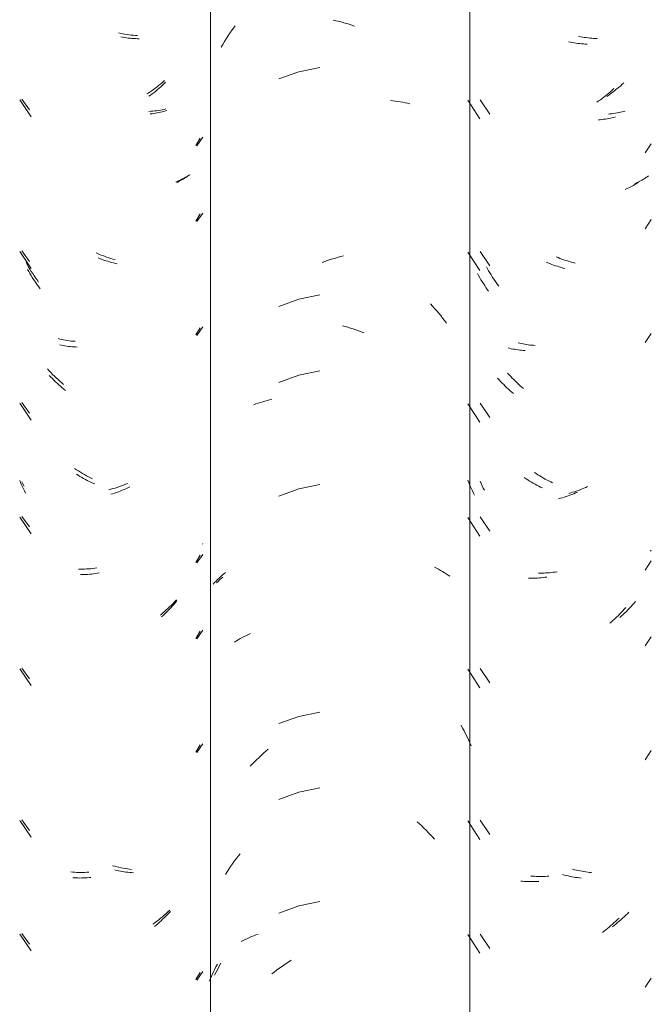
# Model space of a CAD drawing. Header units: metres. Extents: x 9.7 to 43.6, y -0.5 to 5.6.
# Tile 76 of 154: x 16.546 to 16.797, y 3.651 to 4.042. Entities that reach past the tile are written whole.
import ezdxf

# ---------------------------------------------------------------- set-up
doc = ezdxf.new("R2010")
doc.units = ezdxf.units.M
doc.layers.add('A-GLAZ-CWMG', color=7, linetype='Continuous', lineweight=5)

# ---------------------------------------------------------------- blocks, each defined once
blk = doc.blocks.new('FP_34-A')
at = {"layer": 'A-GLAZ-CWMG', "color": 9, "true_color": 0xc0c0c0}
for p, q in [((16.58694, 4.03514), (16.5862, 4.03528)), ((16.58769, 4.03503), (16.58694, 4.03514)), ((16.58843, 4.03492), (16.58769, 4.03503)), ((16.58917, 4.03483), (16.58843, 4.03492)), ((16.58991, 4.03476), (16.58917, 4.03483)), ((16.59064, 4.03469), (16.58991, 4.03476)), ((16.59138, 4.03465), (16.59064, 4.03469)), ((16.59211, 4.03461), (16.59138, 4.03465)), ((16.59283, 4.03459), (16.59211, 4.03461)), ((16.59355, 4.03458), (16.59283, 4.03459)), ((16.6021, 4.01547), (16.60144, 4.0149)), ((16.60274, 4.01606), (16.6021, 4.01547)), ((16.60339, 4.01666), (16.60274, 4.01606)), ((16.60402, 4.01728), (16.60339, 4.01666)), ((16.59806, 4.01219), (16.59737, 4.01169)), ((16.59875, 4.01271), (16.59806, 4.01219)), ((16.59943, 4.01324), (16.59875, 4.01271)), ((16.60011, 4.01378), (16.59943, 4.01324)), ((16.60078, 4.01433), (16.60011, 4.01378)), ((16.60144, 4.0149), (16.60078, 4.01433)), ((16.54607, 4.01025), (16.55062, 4.00358)), ((16.59865, 4.00475), (16.59796, 4.00467)), ((16.59933, 4.00485), (16.59865, 4.00475)), ((16.60001, 4.00496), (16.59933, 4.00485)), ((16.60068, 4.00508), (16.60001, 4.00496)), ((16.60134, 4.00521), (16.60068, 4.00508)), ((16.602, 4.00535), (16.60134, 4.00521)), ((16.60265, 4.00551), (16.602, 4.00535)), ((16.60329, 4.00568), (16.60265, 4.00551)), ((16.60393, 4.00586), (16.60329, 4.00568)), ((16.60456, 4.00605), (16.60393, 4.00586)), ((16.61599, 3.99219), (16.61772, 3.99506)), ((16.61258, 3.97981), (16.61208, 3.97947)), ((16.61307, 3.98016), (16.61258, 3.97981)), ((16.61354, 3.98051), (16.61307, 3.98016)), ((16.60887, 3.97763), (16.6083, 3.97736)), ((16.60942, 3.97791), (16.60887, 3.97763)), ((16.60997, 3.9782), (16.60942, 3.97791)), ((16.61051, 3.9785), (16.60997, 3.9782)), ((16.61104, 3.97882), (16.61051, 3.9785)), ((16.61157, 3.97914), (16.61104, 3.97882)), ((16.61208, 3.97947), (16.61157, 3.97914)), ((16.61599, 3.96205), (16.61772, 3.96492)), ((16.54607, 3.94996), (16.55062, 3.9433)), ((16.57803, 3.94716), (16.57728, 3.94745)), ((16.57877, 3.94688), (16.57803, 3.94716)), ((16.57952, 3.94661), (16.57877, 3.94688)), ((16.58028, 3.94636), (16.57952, 3.94661)), ((16.58103, 3.94612), (16.58028, 3.94636)), ((16.58178, 3.94589), (16.58103, 3.94612)), ((16.58253, 3.94568), (16.58178, 3.94589)), ((16.58328, 3.94548), (16.58253, 3.94568)), ((16.58403, 3.9453), (16.58328, 3.94548)), ((16.58478, 3.94513), (16.58403, 3.9453)), ((16.54966, 3.94209), (16.54921, 3.9429)), ((16.55012, 3.94129), (16.54966, 3.94209)), ((16.5506, 3.9405), (16.55012, 3.94129)), ((16.55108, 3.93971), (16.5506, 3.9405)), ((16.55158, 3.93894), (16.55108, 3.93971)), ((16.55208, 3.93818), (16.55158, 3.93894)), ((16.5526, 3.93742), (16.55208, 3.93818)), ((16.55313, 3.93667), (16.5526, 3.93742)), ((16.55366, 3.93594), (16.55313, 3.93667)), ((16.55421, 3.93521), (16.55366, 3.93594)), ((16.61599, 3.91683), (16.61772, 3.9197)), ((16.5627, 3.91275), (16.56204, 3.91289)), ((16.56337, 3.91262), (16.5627, 3.91275)), ((16.56404, 3.9125), (16.56337, 3.91262)), ((16.56472, 3.91239), (16.56404, 3.9125)), ((16.5654, 3.9123), (16.56472, 3.91239)), ((16.56609, 3.91222), (16.5654, 3.9123)), ((16.56679, 3.91215), (16.56609, 3.91222)), ((16.56749, 3.9121), (16.56679, 3.91215)), ((16.56819, 3.91206), (16.56749, 3.9121)), ((16.5689, 3.91203), (16.56819, 3.91206)), ((16.55843, 3.90012), (16.55782, 3.90077)), ((16.55905, 3.89948), (16.55843, 3.90012)), ((16.55967, 3.89886), (16.55905, 3.89948)), ((16.56031, 3.89824), (16.55967, 3.89886)), ((16.56095, 3.89764), (16.56031, 3.89824)), ((16.5616, 3.89704), (16.56095, 3.89764)), ((16.56225, 3.89646), (16.5616, 3.89704)), ((16.56291, 3.89589), (16.56225, 3.89646)), ((16.56358, 3.89534), (16.56291, 3.89589)), ((16.56425, 3.89479), (16.56358, 3.89534)), ((16.54607, 3.88968), (16.55062, 3.88301)), ((16.54642, 3.85819), (16.54607, 3.85904)), ((16.5693, 3.86109), (16.56859, 3.86154)), ((16.57001, 3.86065), (16.5693, 3.86109)), ((16.57073, 3.86022), (16.57001, 3.86065)), ((16.57146, 3.85981), (16.57073, 3.86022)), ((16.57219, 3.85941), (16.57146, 3.85981)), ((16.57292, 3.85902), (16.57219, 3.85941)), ((16.57365, 3.85865), (16.57292, 3.85902)), ((16.57439, 3.85829), (16.57365, 3.85865)), ((16.54679, 3.85734), (16.54642, 3.85819)), ((16.54717, 3.8565), (16.54679, 3.85734)), ((16.54756, 3.85566), (16.54717, 3.8565)), ((16.54797, 3.85484), (16.54756, 3.85566)), ((16.54838, 3.85402), (16.54797, 3.85484)), ((16.57513, 3.85794), (16.57439, 3.85829)), ((16.57587, 3.85761), (16.57513, 3.85794)), ((16.58529, 3.85453), (16.58454, 3.85426)), ((16.58604, 3.85481), (16.58529, 3.85453)), ((16.58679, 3.85511), (16.58604, 3.85481)), ((16.58753, 3.85542), (16.58679, 3.85511)), ((16.58828, 3.85575), (16.58753, 3.85542)), ((16.58902, 3.85609), (16.58828, 3.85575)), ((16.58976, 3.85644), (16.58902, 3.85609)), ((16.58304, 3.85376), (16.58229, 3.85353)), ((16.58379, 3.854), (16.58304, 3.85376)), ((16.58454, 3.85426), (16.58379, 3.854)), ((16.54607, 3.84446), (16.55062, 3.8378)), ((16.61599, 3.8264), (16.61772, 3.82928)), ((16.57097, 3.82159), (16.57025, 3.82158)), ((16.5717, 3.82161), (16.57097, 3.82159)), ((16.57243, 3.82165), (16.5717, 3.82161)), ((16.57316, 3.8217), (16.57243, 3.82165)), ((16.5739, 3.82176), (16.57316, 3.8217)), ((16.57464, 3.82183), (16.5739, 3.82176)), ((16.57538, 3.82192), (16.57464, 3.82183)), ((16.57612, 3.82203), (16.57538, 3.82192)), ((16.57686, 3.82214), (16.57612, 3.82203)), ((16.57761, 3.82227), (16.57686, 3.82214)), ((16.6056, 3.80788), (16.60498, 3.80724)), ((16.60621, 3.80854), (16.6056, 3.80788)), ((16.60681, 3.8092), (16.60621, 3.80854)), ((16.6074, 3.80988), (16.60681, 3.8092)), ((16.60798, 3.81056), (16.6074, 3.80988)), ((16.60855, 3.81126), (16.60798, 3.81056)), ((16.60309, 3.80539), (16.60244, 3.80479)), ((16.60373, 3.80599), (16.60309, 3.80539)), ((16.60436, 3.80661), (16.60373, 3.80599)), ((16.60498, 3.80724), (16.60436, 3.80661)), ((16.61599, 3.79626), (16.61772, 3.79913)), ((16.54607, 3.78418), (16.55062, 3.77751)), ((16.61599, 3.75105), (16.61772, 3.75392)), ((16.54607, 3.72389), (16.55062, 3.71722)), ((16.58456, 3.70404), (16.58381, 3.70421)), ((16.58531, 3.70388), (16.58456, 3.70404)), ((16.58606, 3.70373), (16.58531, 3.70388)), ((16.5868, 3.7036), (16.58606, 3.70373)), ((16.58755, 3.70348), (16.5868, 3.7036)), ((16.58829, 3.70337), (16.58755, 3.70348)), ((16.58903, 3.70328), (16.58829, 3.70337)), ((16.58977, 3.7032), (16.58903, 3.70328)), ((16.59051, 3.70314), (16.58977, 3.7032)), ((16.59124, 3.70308), (16.59051, 3.70314)), ((16.56786, 3.70108), (16.56716, 3.70112)), ((16.56857, 3.70104), (16.56786, 3.70108)), ((16.56928, 3.70102), (16.56857, 3.70104)), ((16.57, 3.70101), (16.56928, 3.70102)), ((16.57072, 3.70102), (16.57, 3.70101)), ((16.57145, 3.70103), (16.57072, 3.70102)), ((16.57217, 3.70106), (16.57145, 3.70103)), ((16.5729, 3.70111), (16.57217, 3.70106)), ((16.57364, 3.70116), (16.5729, 3.70111)), ((16.57438, 3.70124), (16.57364, 3.70116)), ((16.60477, 3.68645), (16.60414, 3.68582)), ((16.60538, 3.68709), (16.60477, 3.68645)), ((16.60599, 3.68774), (16.60538, 3.68709)), ((16.6009, 3.68286), (16.60023, 3.68231)), ((16.60156, 3.68343), (16.6009, 3.68286)), ((16.60222, 3.68401), (16.60156, 3.68343)), ((16.60286, 3.6846), (16.60222, 3.68401)), ((16.60351, 3.68521), (16.60286, 3.6846)), ((16.60414, 3.68582), (16.60351, 3.68521)), ((16.54607, 3.67868), (16.55062, 3.67201)), ((16.60023, 3.68231), (16.59956, 3.68177)), ((16.61599, 3.66062), (16.61772, 3.66349))]:
    blk.add_line(p, q, dxfattribs=at)
blk = doc.blocks.new('FP_35-A')
at = {"layer": 'A-GLAZ-CWMG', "color": 9, "true_color": 0xc0c0c0}
for p, q in [((16.63019, 4.03765), (16.63093, 4.03868)), ((16.63093, 4.03868), (16.63167, 4.03969)), ((16.67066, 4.04197), (16.67171, 4.04174)), ((16.67171, 4.04174), (16.67277, 4.0415)), ((16.67277, 4.0415), (16.67383, 4.04123)), ((16.67383, 4.04123), (16.67489, 4.04094)), ((16.67489, 4.04094), (16.67595, 4.04064)), ((16.67595, 4.04064), (16.677, 4.04032)), ((16.677, 4.04032), (16.67806, 4.03997)), ((16.67806, 4.03997), (16.67911, 4.03961)), ((16.62809, 4.0345), (16.62877, 4.03556)), ((16.62877, 4.03556), (16.62948, 4.03661)), ((16.62948, 4.03661), (16.63019, 4.03765)), ((16.62611, 4.03124), (16.62675, 4.03233)), ((16.62675, 4.03233), (16.62741, 4.03342)), ((16.62741, 4.03342), (16.62809, 4.0345)), ((16.66529, 4.0232), (16.65702, 4.02147)), ((16.65702, 4.02147), (16.64908, 4.01858)), ((16.69335, 4.00996), (16.69434, 4.00987)), ((16.69434, 4.00987), (16.69533, 4.00976)), ((16.69533, 4.00976), (16.69631, 4.00964)), ((16.69631, 4.00964), (16.69728, 4.00949)), ((16.69728, 4.00949), (16.69825, 4.00933)), ((16.69825, 4.00933), (16.6992, 4.00915)), ((16.6992, 4.00915), (16.70015, 4.00896)), ((16.70015, 4.00896), (16.70109, 4.00875)), ((16.66627, 3.94566), (16.66732, 3.94605)), ((16.66732, 3.94605), (16.66837, 3.94642)), ((16.66837, 3.94642), (16.66943, 3.94677)), ((16.66943, 3.94677), (16.67048, 3.9471)), ((16.67048, 3.9471), (16.67154, 3.94741)), ((16.67154, 3.94741), (16.6726, 3.9477)), ((16.6726, 3.9477), (16.67366, 3.94798)), ((16.67366, 3.94798), (16.67472, 3.94823)), ((16.66529, 3.93278), (16.65702, 3.93104)), ((16.65702, 3.93104), (16.64908, 3.92816)), ((16.70925, 3.9292), (16.71009, 3.92829)), ((16.71009, 3.92829), (16.71091, 3.92736)), ((16.71091, 3.92736), (16.71173, 3.92643)), ((16.71173, 3.92643), (16.71253, 3.92547)), ((16.71253, 3.92547), (16.71332, 3.92451)), ((16.71332, 3.92451), (16.71409, 3.92353)), ((16.71409, 3.92353), (16.71486, 3.92253)), ((16.71486, 3.92253), (16.71561, 3.92153)), ((16.67434, 3.92052), (16.6754, 3.92023)), ((16.6754, 3.92023), (16.67645, 3.91991)), ((16.67645, 3.91991), (16.67751, 3.91958)), ((16.67751, 3.91958), (16.67857, 3.91923)), ((16.67857, 3.91923), (16.67962, 3.91886)), ((16.67962, 3.91886), (16.68067, 3.91847)), ((16.68067, 3.91847), (16.68172, 3.91807)), ((16.68172, 3.91807), (16.68277, 3.91764)), ((16.66529, 3.90263), (16.65702, 3.9009)), ((16.65702, 3.9009), (16.64908, 3.89801)), ((16.63994, 3.88942), (16.64082, 3.88974)), ((16.64082, 3.88974), (16.64171, 3.89004)), ((16.64171, 3.89004), (16.64261, 3.89032)), ((16.64261, 3.89032), (16.64351, 3.89059)), ((16.64351, 3.89059), (16.64443, 3.89084)), ((16.64443, 3.89084), (16.64536, 3.89107)), ((16.64536, 3.89107), (16.6463, 3.89129)), ((16.63907, 3.88909), (16.63994, 3.88942)), ((16.65702, 3.85568), (16.64908, 3.8528)), ((16.66529, 3.85742), (16.65702, 3.85568)), ((16.7108, 3.82451), (16.71162, 3.82411)), ((16.71162, 3.82411), (16.71242, 3.8237)), ((16.71242, 3.8237), (16.71321, 3.82327)), ((16.71321, 3.82327), (16.71399, 3.82283)), ((16.62406, 3.81901), (16.62465, 3.8196)), ((16.62465, 3.8196), (16.62526, 3.82019)), ((16.62526, 3.82019), (16.62589, 3.82076)), ((16.62589, 3.82076), (16.62653, 3.82133)), ((16.62653, 3.82133), (16.62718, 3.82188)), ((16.62718, 3.82188), (16.62785, 3.82242)), ((16.71399, 3.82283), (16.71476, 3.82238)), ((16.71476, 3.82238), (16.71551, 3.82191)), ((16.71551, 3.82191), (16.71625, 3.82143)), ((16.71625, 3.82143), (16.71697, 3.82094)), ((16.62292, 3.81778), (16.62348, 3.8184)), ((16.62348, 3.8184), (16.62406, 3.81901)), ((16.63292, 3.79572), (16.6337, 3.79616)), ((16.6337, 3.79616), (16.63449, 3.79658)), ((16.63449, 3.79658), (16.6353, 3.79699)), ((16.6353, 3.79699), (16.63611, 3.79739)), ((16.63611, 3.79739), (16.63694, 3.79777)), ((16.63694, 3.79777), (16.63778, 3.79814)), ((16.6314, 3.7948), (16.63216, 3.79526)), ((16.63216, 3.79526), (16.63292, 3.79572)), ((16.65702, 3.76525), (16.64908, 3.76237)), ((16.66529, 3.76699), (16.65702, 3.76525)), ((16.7214, 3.76177), (16.72203, 3.76063)), ((16.72203, 3.76063), (16.72264, 3.75948)), ((16.72264, 3.75948), (16.72323, 3.75831)), ((16.72323, 3.75831), (16.72381, 3.75713)), ((16.72381, 3.75713), (16.72437, 3.75595)), ((16.72437, 3.75595), (16.72491, 3.75475)), ((16.72491, 3.75475), (16.72544, 3.75354)), ((16.64028, 3.74809), (16.64116, 3.74894)), ((16.64116, 3.74894), (16.64205, 3.74977)), ((16.64205, 3.74977), (16.64295, 3.75058)), ((16.64295, 3.75058), (16.64387, 3.75138)), ((16.64387, 3.75138), (16.64479, 3.75216)), ((16.63769, 3.74546), (16.63854, 3.74635)), ((16.63854, 3.74635), (16.6394, 3.74723)), ((16.6394, 3.74723), (16.64028, 3.74809)), ((16.65702, 3.73511), (16.64908, 3.73223)), ((16.66529, 3.73685), (16.65702, 3.73511)), ((16.70397, 3.72336), (16.70487, 3.72254)), ((16.70487, 3.72254), (16.70577, 3.72171)), ((16.70577, 3.72171), (16.70665, 3.72086)), ((16.70665, 3.72086), (16.70752, 3.72)), ((16.70752, 3.72), (16.70838, 3.71912)), ((16.70838, 3.71912), (16.70923, 3.71822)), ((16.70923, 3.71822), (16.71006, 3.71732)), ((16.71006, 3.71732), (16.71089, 3.71639)), ((16.63285, 3.70966), (16.63363, 3.71064)), ((16.62987, 3.70561), (16.63059, 3.70664)), ((16.63059, 3.70664), (16.63133, 3.70766)), ((16.63133, 3.70766), (16.63208, 3.70867)), ((16.63208, 3.70867), (16.63285, 3.70966)), ((16.62778, 3.70244), (16.62846, 3.70351)), ((16.62846, 3.70351), (16.62916, 3.70457)), ((16.62916, 3.70457), (16.62987, 3.70561)), ((16.66529, 3.69163), (16.65702, 3.6899)), ((16.65702, 3.6899), (16.64908, 3.68701)), ((16.63905, 3.67808), (16.63991, 3.67841)), ((16.63991, 3.67841), (16.64079, 3.67873)), ((16.63408, 3.67579), (16.63488, 3.67621)), ((16.63488, 3.67621), (16.63569, 3.67661)), ((16.63569, 3.67661), (16.63651, 3.677)), ((16.63651, 3.677), (16.63734, 3.67738)), ((16.63734, 3.67738), (16.63819, 3.67774)), ((16.63819, 3.67774), (16.63905, 3.67808)), ((16.62401, 3.66568), (16.6246, 3.66679)), ((16.651, 3.66643), (16.65198, 3.66708)), ((16.65198, 3.66708), (16.65297, 3.66772)), ((16.65297, 3.66772), (16.65397, 3.66834)), ((16.62236, 3.66227), (16.6229, 3.66342)), ((16.6229, 3.66342), (16.62345, 3.66455)), ((16.62345, 3.66455), (16.62401, 3.66568)), ((16.6462, 3.66289), (16.64714, 3.66363)), ((16.64714, 3.66363), (16.64809, 3.66435)), ((16.64809, 3.66435), (16.64906, 3.66506)), ((16.64906, 3.66506), (16.65002, 3.66575)), ((16.65002, 3.66575), (16.651, 3.66643)), ((16.62134, 3.65996), (16.62184, 3.66112)), ((16.62184, 3.66112), (16.62236, 3.66227))]:
    blk.add_line(p, q, dxfattribs=at)
blk = doc.blocks.new('FP_36-A')
at = {"layer": 'A-GLAZ-CWMG', "color": 9, "true_color": 0xc0c0c0}
for p, q in [((16.76887, 4.03536), (16.76812, 4.03551)), ((16.76962, 4.03523), (16.76887, 4.03536)), ((16.77036, 4.03511), (16.76962, 4.03523)), ((16.77111, 4.035), (16.77036, 4.03511)), ((16.77185, 4.0349), (16.77111, 4.035)), ((16.77259, 4.03482), (16.77185, 4.0349)), ((16.77333, 4.03475), (16.77259, 4.03482)), ((16.77406, 4.0347), (16.77333, 4.03475)), ((16.77479, 4.03466), (16.77406, 4.0347)), ((16.77552, 4.03463), (16.77479, 4.03466)), ((16.78416, 4.01531), (16.78349, 4.01475)), ((16.78482, 4.01588), (16.78416, 4.01531)), ((16.78547, 4.01646), (16.78482, 4.01588)), ((16.78611, 4.01706), (16.78547, 4.01646)), ((16.78007, 4.01213), (16.77937, 4.01164)), ((16.78076, 4.01263), (16.78007, 4.01213)), ((16.78145, 4.01314), (16.78076, 4.01263)), ((16.78214, 4.01366), (16.78145, 4.01314)), ((16.78282, 4.0142), (16.78214, 4.01366)), ((16.78349, 4.01475), (16.78282, 4.0142)), ((16.72904, 4.01029), (16.73285, 4.00464)), ((16.78066, 4.00467), (16.77997, 4.00461)), ((16.78135, 4.00475), (16.78066, 4.00467)), ((16.78204, 4.00484), (16.78135, 4.00475)), ((16.78272, 4.00495), (16.78204, 4.00484)), ((16.78339, 4.00506), (16.78272, 4.00495)), ((16.78406, 4.00519), (16.78339, 4.00506)), ((16.78472, 4.00533), (16.78406, 4.00519)), ((16.78537, 4.00548), (16.78472, 4.00533)), ((16.78602, 4.00564), (16.78537, 4.00548)), ((16.78666, 4.00582), (16.78602, 4.00564)), ((16.79587, 3.98004), (16.79538, 3.97969)), ((16.79106, 3.97728), (16.79048, 3.97703)), ((16.79163, 3.97755), (16.79106, 3.97728)), ((16.7922, 3.97782), (16.79163, 3.97755)), ((16.79275, 3.97811), (16.7922, 3.97782)), ((16.79329, 3.97841), (16.79275, 3.97811)), ((16.79383, 3.97871), (16.79329, 3.97841)), ((16.79436, 3.97903), (16.79383, 3.97871)), ((16.79487, 3.97936), (16.79436, 3.97903)), ((16.79538, 3.97969), (16.79487, 3.97936)), ((16.72904, 3.95001), (16.73285, 3.94435)), ((16.75995, 3.94759), (16.7592, 3.9479)), ((16.7607, 3.94729), (16.75995, 3.94759)), ((16.76145, 3.94701), (16.7607, 3.94729)), ((16.7622, 3.94674), (16.76145, 3.94701)), ((16.76295, 3.94648), (16.7622, 3.94674)), ((16.7637, 3.94624), (16.76295, 3.94648)), ((16.76445, 3.94601), (16.7637, 3.94624)), ((16.7652, 3.94579), (16.76445, 3.94601)), ((16.76595, 3.94559), (16.7652, 3.94579)), ((16.7667, 3.9454), (16.76595, 3.94559)), ((16.73192, 3.94316), (16.73148, 3.94398)), ((16.73237, 3.94235), (16.73192, 3.94316)), ((16.73284, 3.94155), (16.73237, 3.94235)), ((16.73331, 3.94076), (16.73284, 3.94155)), ((16.73379, 3.93997), (16.73331, 3.94076)), ((16.73429, 3.9392), (16.73379, 3.93997)), ((16.73479, 3.93843), (16.73429, 3.9392)), ((16.73531, 3.93768), (16.73479, 3.93843)), ((16.73583, 3.93693), (16.73531, 3.93768)), ((16.73637, 3.93619), (16.73583, 3.93693)), ((16.74473, 3.91354), (16.74408, 3.91369)), ((16.74539, 3.91339), (16.74473, 3.91354)), ((16.74605, 3.91326), (16.74539, 3.91339)), ((16.74672, 3.91314), (16.74605, 3.91326)), ((16.7474, 3.91303), (16.74672, 3.91314)), ((16.74808, 3.91294), (16.7474, 3.91303)), ((16.74877, 3.91285), (16.74808, 3.91294)), ((16.74946, 3.91278), (16.74877, 3.91285)), ((16.75016, 3.91272), (16.74946, 3.91278)), ((16.75087, 3.91268), (16.75016, 3.91272)), ((16.74052, 3.90101), (16.73992, 3.90167)), ((16.74112, 3.90036), (16.74052, 3.90101)), ((16.74174, 3.89971), (16.74112, 3.90036)), ((16.74237, 3.89908), (16.74174, 3.89971)), ((16.743, 3.89847), (16.74237, 3.89908)), ((16.74364, 3.89786), (16.743, 3.89847)), ((16.74428, 3.89726), (16.74364, 3.89786)), ((16.74494, 3.89668), (16.74428, 3.89726)), ((16.7456, 3.89611), (16.74494, 3.89668)), ((16.74626, 3.89555), (16.7456, 3.89611)), ((16.72904, 3.88972), (16.73285, 3.88406)), ((16.72943, 3.85781), (16.72904, 3.85872)), ((16.75126, 3.86173), (16.75056, 3.8622)), ((16.75197, 3.86127), (16.75126, 3.86173)), ((16.75269, 3.86083), (16.75197, 3.86127)), ((16.75341, 3.8604), (16.75269, 3.86083)), ((16.75413, 3.85998), (16.75341, 3.8604)), ((16.75486, 3.85958), (16.75413, 3.85998)), ((16.75559, 3.85919), (16.75486, 3.85958)), ((16.75633, 3.85881), (16.75559, 3.85919)), ((16.75706, 3.85845), (16.75633, 3.85881)), ((16.7578, 3.8581), (16.75706, 3.85845)), ((16.72983, 3.8569), (16.72943, 3.85781)), ((16.73025, 3.85601), (16.72983, 3.8569)), ((16.73068, 3.85512), (16.73025, 3.85601)), ((16.76647, 3.85454), (16.76571, 3.8543)), ((16.76722, 3.85479), (16.76647, 3.85454)), ((16.76797, 3.85506), (16.76722, 3.85479)), ((16.76872, 3.85533), (16.76797, 3.85506)), ((16.76946, 3.85563), (16.76872, 3.85533)), ((16.77021, 3.85593), (16.76946, 3.85563)), ((16.77095, 3.85625), (16.77021, 3.85593)), ((16.7717, 3.85659), (16.77095, 3.85625)), ((16.76496, 3.85408), (16.76421, 3.85387)), ((16.76571, 3.8543), (16.76496, 3.85408)), ((16.72904, 3.84451), (16.73285, 3.83885)), ((16.75293, 3.82219), (16.75221, 3.8222)), ((16.75365, 3.8222), (16.75293, 3.82219)), ((16.75437, 3.82222), (16.75365, 3.8222)), ((16.7551, 3.82225), (16.75437, 3.82222)), ((16.75583, 3.82229), (16.7551, 3.82225)), ((16.75657, 3.82235), (16.75583, 3.82229)), ((16.75731, 3.82242), (16.75657, 3.82235)), ((16.75805, 3.82251), (16.75731, 3.82242)), ((16.75879, 3.82261), (16.75805, 3.82251)), ((16.75953, 3.82272), (16.75879, 3.82261)), ((16.78772, 3.80762), (16.78709, 3.807)), ((16.78834, 3.80826), (16.78772, 3.80762)), ((16.78895, 3.80891), (16.78834, 3.80826)), ((16.78955, 3.80957), (16.78895, 3.80891)), ((16.79015, 3.81024), (16.78955, 3.80957)), ((16.79074, 3.81092), (16.79015, 3.81024)), ((16.78517, 3.80519), (16.78451, 3.80461)), ((16.78582, 3.80578), (16.78517, 3.80519)), ((16.78646, 3.80638), (16.78582, 3.80578)), ((16.78709, 3.807), (16.78646, 3.80638)), ((16.72904, 3.78422), (16.73285, 3.77856)), ((16.72904, 3.72394), (16.73285, 3.71828)), ((16.76648, 3.70432), (16.76573, 3.70451)), ((16.76723, 3.70414), (16.76648, 3.70432)), ((16.76798, 3.70397), (16.76723, 3.70414)), ((16.76873, 3.70382), (16.76798, 3.70397)), ((16.76948, 3.70368), (16.76873, 3.70382)), ((16.77022, 3.70356), (16.76948, 3.70368)), ((16.77097, 3.70345), (16.77022, 3.70356)), ((16.77171, 3.70335), (16.77097, 3.70345)), ((16.77245, 3.70327), (16.77171, 3.70335)), ((16.77319, 3.70319), (16.77245, 3.70327)), ((16.74984, 3.70175), (16.74914, 3.70181)), ((16.75054, 3.7017), (16.74984, 3.70175)), ((16.75125, 3.70166), (16.75054, 3.7017)), ((16.75196, 3.70164), (16.75125, 3.70166)), ((16.75268, 3.70162), (16.75196, 3.70164)), ((16.7534, 3.70162), (16.75268, 3.70162)), ((16.75412, 3.70164), (16.7534, 3.70162)), ((16.75485, 3.70166), (16.75412, 3.70164)), ((16.75558, 3.7017), (16.75485, 3.70166)), ((16.75631, 3.70176), (16.75558, 3.7017)), ((16.7875, 3.68683), (16.78687, 3.68621)), ((16.78812, 3.68746), (16.7875, 3.68683)), ((16.78294, 3.68273), (16.78227, 3.68219)), ((16.78361, 3.68328), (16.78294, 3.68273)), ((16.78428, 3.68384), (16.78361, 3.68328)), ((16.78494, 3.68442), (16.78428, 3.68384)), ((16.78559, 3.685), (16.78494, 3.68442)), ((16.78623, 3.6856), (16.78559, 3.685)), ((16.78687, 3.68621), (16.78623, 3.6856)), ((16.72904, 3.67872), (16.73285, 3.67306)), ((16.78227, 3.68219), (16.78158, 3.68166))]:
    blk.add_line(p, q, dxfattribs=at)
blk = doc.blocks.new('Rectangular Mullion - Telha Fibrocimento - Ondulada-V25-A')
at = {"layer": 'A-GLAZ-CWMG'}
for p, q in [((16.62185, 3.40934), (16.62185, 4.13453)), ((16.72493, 3.40948), (16.72493, 4.13466))]:
    blk.add_line(p, q, dxfattribs=at)
for name in ['FP_35-A', 'FP_34-A', 'FP_36-A']:
    blk.add_blockref(name, (0, 0), dxfattribs=at)
blk = doc.blocks.new('FP_41-A')
at = {"layer": 'A-GLAZ-CWMG', "color": 9, "true_color": 0xc0c0c0}
for p, q in [((16.58622, 4.03669), (16.58538, 4.03687)), ((16.58705, 4.03653), (16.58622, 4.03669)), ((16.58789, 4.03638), (16.58705, 4.03653)), ((16.58872, 4.03624), (16.58789, 4.03638)), ((16.58955, 4.03612), (16.58872, 4.03624)), ((16.59038, 4.03602), (16.58955, 4.03612)), ((16.5912, 4.03594), (16.59038, 4.03602)), ((16.59202, 4.03587), (16.5912, 4.03594)), ((16.59284, 4.03582), (16.59202, 4.03587)), ((16.60063, 4.01546), (16.59986, 4.01489)), ((16.60138, 4.01606), (16.60063, 4.01546)), ((16.60213, 4.01667), (16.60138, 4.01606)), ((16.60288, 4.01729), (16.60213, 4.01667)), ((16.60361, 4.01792), (16.60288, 4.01729)), ((16.59753, 4.01324), (16.59674, 4.01272)), ((16.59831, 4.01377), (16.59753, 4.01324)), ((16.59909, 4.01432), (16.59831, 4.01377)), ((16.59986, 4.01489), (16.59909, 4.01432)), ((16.54697, 4.01051), (16.55, 4.00631)), ((16.59813, 4.00572), (16.59734, 4.00567)), ((16.59891, 4.00579), (16.59813, 4.00572)), ((16.59968, 4.00587), (16.59891, 4.00579)), ((16.60045, 4.00596), (16.59968, 4.00587)), ((16.60121, 4.00607), (16.60045, 4.00596)), ((16.60196, 4.0062), (16.60121, 4.00607)), ((16.60271, 4.00634), (16.60196, 4.0062)), ((16.60344, 4.0065), (16.60271, 4.00634)), ((16.60417, 4.00667), (16.60344, 4.0065)), ((16.61645, 3.99202), (16.61885, 3.99544)), ((16.61257, 3.97982), (16.61197, 3.97949)), ((16.61316, 3.98017), (16.61257, 3.97982)), ((16.61374, 3.98053), (16.61316, 3.98017)), ((16.60878, 3.97799), (16.60811, 3.97773)), ((16.60944, 3.97827), (16.60878, 3.97799)), ((16.61008, 3.97855), (16.60944, 3.97827)), ((16.61072, 3.97885), (16.61008, 3.97855)), ((16.61135, 3.97916), (16.61072, 3.97885)), ((16.61197, 3.97949), (16.61135, 3.97916)), ((16.61645, 3.96188), (16.61885, 3.9653)), ((16.54697, 3.95022), (16.55, 3.94603)), ((16.57727, 3.94907), (16.57644, 3.94943)), ((16.5781, 3.94873), (16.57727, 3.94907)), ((16.57893, 3.9484), (16.5781, 3.94873)), ((16.5491, 3.94474), (16.5486, 3.94565)), ((16.54962, 3.94385), (16.5491, 3.94474)), ((16.57977, 3.94809), (16.57893, 3.9484)), ((16.58061, 3.9478), (16.57977, 3.94809)), ((16.58144, 3.94752), (16.58061, 3.9478)), ((16.58228, 3.94726), (16.58144, 3.94752)), ((16.58312, 3.94702), (16.58228, 3.94726)), ((16.58396, 3.94679), (16.58312, 3.94702)), ((16.55014, 3.94296), (16.54962, 3.94385)), ((16.55068, 3.94209), (16.55014, 3.94296)), ((16.55123, 3.94122), (16.55068, 3.94209)), ((16.55179, 3.94037), (16.55123, 3.94122)), ((16.55237, 3.93953), (16.55179, 3.94037)), ((16.55295, 3.9387), (16.55237, 3.93953)), ((16.55355, 3.93788), (16.55295, 3.9387)), ((16.61645, 3.91667), (16.61885, 3.92008)), ((16.56202, 3.91519), (16.5613, 3.91537)), ((16.56276, 3.91503), (16.56202, 3.91519)), ((16.5635, 3.91488), (16.56276, 3.91503)), ((16.56425, 3.91475), (16.5635, 3.91488)), ((16.565, 3.91463), (16.56425, 3.91475)), ((16.56577, 3.91453), (16.565, 3.91463)), ((16.56654, 3.91444), (16.56577, 3.91453)), ((16.56731, 3.91436), (16.56654, 3.91444)), ((16.5681, 3.91431), (16.56731, 3.91436)), ((16.55779, 3.90262), (16.55712, 3.90336)), ((16.55847, 3.9019), (16.55779, 3.90262)), ((16.55916, 3.90119), (16.55847, 3.9019)), ((16.55986, 3.90049), (16.55916, 3.90119)), ((16.56057, 3.89981), (16.55986, 3.90049)), ((16.56129, 3.89914), (16.56057, 3.89981)), ((16.56201, 3.89848), (16.56129, 3.89914)), ((16.56275, 3.89784), (16.56201, 3.89848)), ((16.56349, 3.89721), (16.56275, 3.89784)), ((16.54697, 3.88994), (16.55, 3.88574)), ((16.56857, 3.8633), (16.56778, 3.86383)), ((16.56936, 3.86279), (16.56857, 3.8633)), ((16.57016, 3.86229), (16.56936, 3.86279)), ((16.54737, 3.85762), (16.54697, 3.85846)), ((16.57096, 3.86181), (16.57016, 3.86229)), ((16.57177, 3.86134), (16.57096, 3.86181)), ((16.57258, 3.8609), (16.57177, 3.86134)), ((16.57339, 3.86046), (16.57258, 3.8609)), ((16.57421, 3.86004), (16.57339, 3.86046)), ((16.57504, 3.85964), (16.57421, 3.86004)), ((16.54779, 3.85678), (16.54737, 3.85762)), ((16.5823, 3.85553), (16.58146, 3.85531)), ((16.58313, 3.85576), (16.5823, 3.85553)), ((16.58397, 3.85601), (16.58313, 3.85576)), ((16.58481, 3.85628), (16.58397, 3.85601)), ((16.58565, 3.85657), (16.58481, 3.85628)), ((16.58648, 3.85687), (16.58565, 3.85657)), ((16.58732, 3.85718), (16.58648, 3.85687)), ((16.58815, 3.85752), (16.58732, 3.85718)), ((16.58898, 3.85787), (16.58815, 3.85752)), ((16.54697, 3.84472), (16.55, 3.84053)), ((16.61885, 3.83397), (16.61865, 3.83376)), ((16.61645, 3.82624), (16.61885, 3.82965)), ((16.57024, 3.8238), (16.56944, 3.82381)), ((16.57104, 3.8238), (16.57024, 3.8238)), ((16.57185, 3.82381), (16.57104, 3.8238)), ((16.57266, 3.82384), (16.57185, 3.82381)), ((16.57347, 3.82389), (16.57266, 3.82384)), ((16.57429, 3.82395), (16.57347, 3.82389)), ((16.57512, 3.82403), (16.57429, 3.82395)), ((16.57594, 3.82413), (16.57512, 3.82403)), ((16.57677, 3.82424), (16.57594, 3.82413)), ((16.60838, 3.81162), (16.6077, 3.81089)), ((16.60491, 3.8081), (16.60418, 3.80743)), ((16.60562, 3.80877), (16.60491, 3.8081)), ((16.60632, 3.80946), (16.60562, 3.80877)), ((16.60702, 3.81017), (16.60632, 3.80946)), ((16.6077, 3.81089), (16.60702, 3.81017)), ((16.60272, 3.80615), (16.60197, 3.80553)), ((16.60345, 3.80679), (16.60272, 3.80615)), ((16.60418, 3.80743), (16.60345, 3.80679)), ((16.61645, 3.79609), (16.61885, 3.79951)), ((16.54697, 3.78444), (16.55, 3.78024)), ((16.61645, 3.75088), (16.61885, 3.7543)), ((16.54697, 3.72415), (16.55, 3.71995)), ((16.58382, 3.70569), (16.58298, 3.70592)), ((16.56715, 3.70338), (16.56637, 3.70346)), ((16.56793, 3.70332), (16.56715, 3.70338)), ((16.56871, 3.70327), (16.56793, 3.70332)), ((16.56951, 3.70324), (16.56871, 3.70327)), ((16.57031, 3.70323), (16.56951, 3.70324)), ((16.57111, 3.70323), (16.57031, 3.70323)), ((16.57192, 3.70324), (16.57111, 3.70323)), ((16.57273, 3.70328), (16.57192, 3.70324)), ((16.57354, 3.70332), (16.57273, 3.70328)), ((16.58466, 3.70548), (16.58382, 3.70569)), ((16.58549, 3.70528), (16.58466, 3.70548)), ((16.58633, 3.7051), (16.58549, 3.70528)), ((16.58717, 3.70493), (16.58633, 3.7051)), ((16.588, 3.70479), (16.58717, 3.70493)), ((16.58883, 3.70465), (16.588, 3.70479)), ((16.58966, 3.70454), (16.58883, 3.70465)), ((16.59049, 3.70444), (16.58966, 3.70454)), ((16.60352, 3.68627), (16.60278, 3.68563)), ((16.60424, 3.68692), (16.60352, 3.68627)), ((16.60497, 3.68758), (16.60424, 3.68692)), ((16.60568, 3.68826), (16.60497, 3.68758)), ((16.59976, 3.68324), (16.59899, 3.68268)), ((16.60052, 3.68382), (16.59976, 3.68324)), ((16.60128, 3.68441), (16.60052, 3.68382)), ((16.60204, 3.68501), (16.60128, 3.68441)), ((16.60278, 3.68563), (16.60204, 3.68501)), ((16.54697, 3.67894), (16.55, 3.67474)), ((16.61645, 3.66045), (16.61885, 3.66387))]:
    blk.add_line(p, q, dxfattribs=at)
blk = doc.blocks.new('FP_42-A')
at = {"layer": 'A-GLAZ-CWMG', "color": 9, "true_color": 0xc0c0c0}
for p, q in [((16.62485, 3.81887), (16.62547, 3.81946)), ((16.62547, 3.81946), (16.62609, 3.82003)), ((16.62609, 3.82003), (16.62674, 3.82059)), ((16.62426, 3.81828), (16.62485, 3.81887)), ((16.62537, 3.66604), (16.62603, 3.66722)), ((16.62349, 3.66244), (16.6241, 3.66365)), ((16.6241, 3.66365), (16.62473, 3.66485)), ((16.62473, 3.66485), (16.62537, 3.66604))]:
    blk.add_line(p, q, dxfattribs=at)
blk = doc.blocks.new('FP_43-A')
at = {"layer": 'A-GLAZ-CWMG', "color": 9, "true_color": 0xc0c0c0}
for p, q in [((16.76484, 4.0332), (16.76409, 4.03336)), ((16.76559, 4.03306), (16.76484, 4.0332)), ((16.76633, 4.03293), (16.76559, 4.03306)), ((16.76708, 4.03281), (16.76633, 4.03293)), ((16.76782, 4.03271), (16.76708, 4.03281)), ((16.76857, 4.03262), (16.76782, 4.03271)), ((16.7693, 4.03255), (16.76857, 4.03262)), ((16.77004, 4.03249), (16.7693, 4.03255)), ((16.77077, 4.03244), (16.77004, 4.03249)), ((16.7715, 4.03241), (16.77077, 4.03244)), ((16.77815, 4.01137), (16.77747, 4.01086)), ((16.77884, 4.0119), (16.77815, 4.01137)), ((16.77951, 4.01244), (16.77884, 4.0119)), ((16.78018, 4.01299), (16.77951, 4.01244)), ((16.78085, 4.01356), (16.78018, 4.01299)), ((16.7815, 4.01414), (16.78085, 4.01356)), ((16.78216, 4.01473), (16.7815, 4.01414)), ((16.72415, 4.01009), (16.72887, 4.00269)), ((16.77607, 4.00986), (16.77537, 4.00938)), ((16.77677, 4.01035), (16.77607, 4.00986)), ((16.77747, 4.01086), (16.77677, 4.01035)), ((16.78206, 4.00331), (16.78141, 4.00316)), ((16.78271, 4.00348), (16.78206, 4.00331)), ((16.77667, 4.0024), (16.77597, 4.00234)), ((16.77736, 4.00247), (16.77667, 4.0024)), ((16.77805, 4.00255), (16.77736, 4.00247)), ((16.77874, 4.00265), (16.77805, 4.00255)), ((16.77941, 4.00276), (16.77874, 4.00265)), ((16.78009, 4.00288), (16.77941, 4.00276)), ((16.78075, 4.00301), (16.78009, 4.00288)), ((16.78141, 4.00316), (16.78075, 4.00301)), ((16.79461, 3.98916), (16.79699, 3.99284)), ((16.78941, 3.97599), (16.78886, 3.9757)), ((16.78995, 3.97629), (16.78941, 3.97599)), ((16.79049, 3.9766), (16.78995, 3.97629)), ((16.79101, 3.97692), (16.79049, 3.9766)), ((16.79152, 3.97725), (16.79101, 3.97692)), ((16.79203, 3.97759), (16.79152, 3.97725)), ((16.78715, 3.97489), (16.78656, 3.97464)), ((16.78773, 3.97515), (16.78715, 3.97489)), ((16.7883, 3.97542), (16.78773, 3.97515)), ((16.78886, 3.9757), (16.7883, 3.97542)), ((16.79461, 3.95902), (16.79699, 3.96269)), ((16.72415, 3.9498), (16.72887, 3.94241)), ((16.75591, 3.9455), (16.75517, 3.94582)), ((16.75666, 3.9452), (16.75591, 3.9455)), ((16.75741, 3.94491), (16.75666, 3.9452)), ((16.75816, 3.94463), (16.75741, 3.94491)), ((16.75891, 3.94437), (16.75816, 3.94463)), ((16.72839, 3.94041), (16.72794, 3.94122)), ((16.75966, 3.94412), (16.75891, 3.94437)), ((16.76041, 3.94388), (16.75966, 3.94412)), ((16.76117, 3.94366), (16.76041, 3.94388)), ((16.76192, 3.94345), (16.76117, 3.94366)), ((16.76267, 3.94326), (16.76192, 3.94345)), ((16.72885, 3.93961), (16.72839, 3.94041)), ((16.72932, 3.93881), (16.72885, 3.93961)), ((16.7298, 3.93803), (16.72932, 3.93881)), ((16.7303, 3.93725), (16.7298, 3.93803)), ((16.7308, 3.93648), (16.7303, 3.93725)), ((16.73131, 3.93572), (16.7308, 3.93648)), ((16.73184, 3.93497), (16.73131, 3.93572)), ((16.73237, 3.93423), (16.73184, 3.93497)), ((16.79461, 3.9138), (16.79699, 3.91748)), ((16.74071, 3.91154), (16.74006, 3.9117)), ((16.74137, 3.91139), (16.74071, 3.91154)), ((16.74203, 3.91126), (16.74137, 3.91139)), ((16.7427, 3.91113), (16.74203, 3.91126)), ((16.74338, 3.91102), (16.7427, 3.91113)), ((16.74406, 3.91092), (16.74338, 3.91102)), ((16.74475, 3.91084), (16.74406, 3.91092)), ((16.74544, 3.91076), (16.74475, 3.91084)), ((16.74614, 3.9107), (16.74544, 3.91076)), ((16.74684, 3.91065), (16.74614, 3.9107)), ((16.73651, 3.89903), (16.73591, 3.8997)), ((16.73712, 3.89838), (16.73651, 3.89903)), ((16.73773, 3.89773), (16.73712, 3.89838)), ((16.73835, 3.8971), (16.73773, 3.89773)), ((16.73898, 3.89648), (16.73835, 3.8971)), ((16.73962, 3.89587), (16.73898, 3.89648)), ((16.74027, 3.89527), (16.73962, 3.89587)), ((16.74092, 3.89468), (16.74027, 3.89527)), ((16.74158, 3.89411), (16.74092, 3.89468)), ((16.74224, 3.89355), (16.74158, 3.89411)), ((16.72415, 3.88952), (16.72887, 3.88212)), ((16.72448, 3.85822), (16.72415, 3.85908)), ((16.74723, 3.8597), (16.74653, 3.86017)), ((16.74794, 3.85924), (16.74723, 3.8597)), ((16.74866, 3.85879), (16.74794, 3.85924)), ((16.74938, 3.85835), (16.74866, 3.85879)), ((16.72482, 3.85737), (16.72448, 3.85822)), ((16.72517, 3.85652), (16.72482, 3.85737)), ((16.72554, 3.85567), (16.72517, 3.85652)), ((16.72591, 3.85484), (16.72554, 3.85567)), ((16.7263, 3.854), (16.72591, 3.85484)), ((16.7501, 3.85793), (16.74938, 3.85835)), ((16.75083, 3.85752), (16.7501, 3.85793)), ((16.75156, 3.85713), (16.75083, 3.85752)), ((16.75229, 3.85675), (16.75156, 3.85713)), ((16.75303, 3.85638), (16.75229, 3.85675)), ((16.75377, 3.85602), (16.75303, 3.85638)), ((16.7267, 3.85318), (16.7263, 3.854)), ((16.76093, 3.85195), (16.76017, 3.85174)), ((16.76168, 3.85216), (16.76093, 3.85195)), ((16.76243, 3.8524), (16.76168, 3.85216)), ((16.76318, 3.85264), (16.76243, 3.8524)), ((16.76393, 3.8529), (16.76318, 3.85264)), ((16.76469, 3.85317), (16.76393, 3.8529)), ((16.76543, 3.85346), (16.76469, 3.85317)), ((16.76618, 3.85376), (16.76543, 3.85346)), ((16.76693, 3.85407), (16.76618, 3.85376)), ((16.76767, 3.8544), (16.76693, 3.85407)), ((16.72415, 3.84431), (16.72887, 3.83691)), ((16.79699, 3.8313), (16.79669, 3.83096)), ((16.79461, 3.82338), (16.79699, 3.82705)), ((16.7489, 3.82015), (16.74818, 3.82016)), ((16.74962, 3.82015), (16.7489, 3.82015)), ((16.75034, 3.82016), (16.74962, 3.82015)), ((16.75107, 3.82019), (16.75034, 3.82016)), ((16.7518, 3.82023), (16.75107, 3.82019)), ((16.75253, 3.82028), (16.7518, 3.82023)), ((16.75327, 3.82035), (16.75253, 3.82028)), ((16.75401, 3.82043), (16.75327, 3.82035)), ((16.75475, 3.82052), (16.75401, 3.82043)), ((16.7555, 3.82063), (16.75475, 3.82052)), ((16.78623, 3.80786), (16.78563, 3.80719)), ((16.78682, 3.80853), (16.78623, 3.80786)), ((16.7825, 3.80405), (16.78186, 3.80345)), ((16.78314, 3.80465), (16.7825, 3.80405)), ((16.78377, 3.80527), (16.78314, 3.80465)), ((16.7844, 3.8059), (16.78377, 3.80527)), ((16.78502, 3.80654), (16.7844, 3.8059)), ((16.78563, 3.80719), (16.78502, 3.80654)), ((16.7812, 3.80287), (16.78054, 3.8023)), ((16.78186, 3.80345), (16.7812, 3.80287)), ((16.79461, 3.79323), (16.79699, 3.79691)), ((16.72415, 3.78402), (16.72887, 3.77662)), ((16.79461, 3.74802), (16.79699, 3.75169)), ((16.72415, 3.72373), (16.72887, 3.71634)), ((16.76245, 3.70217), (16.76169, 3.70237)), ((16.7632, 3.70199), (16.76245, 3.70217)), ((16.76395, 3.70182), (16.7632, 3.70199)), ((16.74581, 3.69973), (16.74512, 3.69979)), ((16.74651, 3.69967), (16.74581, 3.69973)), ((16.74722, 3.69963), (16.74651, 3.69967)), ((16.74793, 3.6996), (16.74722, 3.69963)), ((16.74864, 3.69958), (16.74793, 3.6996)), ((16.74936, 3.69958), (16.74864, 3.69958)), ((16.75009, 3.69959), (16.74936, 3.69958)), ((16.75081, 3.69961), (16.75009, 3.69959)), ((16.75154, 3.69964), (16.75081, 3.69961)), ((16.75228, 3.69969), (16.75154, 3.69964)), ((16.7647, 3.70166), (16.76395, 3.70182)), ((16.76545, 3.70151), (16.7647, 3.70166)), ((16.7662, 3.70138), (16.76545, 3.70151)), ((16.76694, 3.70126), (16.7662, 3.70138)), ((16.76769, 3.70116), (16.76694, 3.70126)), ((16.76843, 3.70107), (16.76769, 3.70116)), ((16.76917, 3.70099), (16.76843, 3.70107)), ((16.78163, 3.68267), (16.78097, 3.6821)), ((16.78228, 3.68327), (16.78163, 3.68267)), ((16.78292, 3.68387), (16.78228, 3.68327)), ((16.78355, 3.68448), (16.78292, 3.68387)), ((16.78418, 3.68511), (16.78355, 3.68448)), ((16.72415, 3.67852), (16.72887, 3.67112)), ((16.77828, 3.6799), (16.77759, 3.67938)), ((16.77896, 3.68043), (16.77828, 3.6799)), ((16.77964, 3.68097), (16.77896, 3.68043)), ((16.78031, 3.68153), (16.77964, 3.68097)), ((16.78097, 3.6821), (16.78031, 3.68153)), ((16.79461, 3.65759), (16.79699, 3.66127))]:
    blk.add_line(p, q, dxfattribs=at)
blk = doc.blocks.new('Rectangular Mullion - Telha Fibrocimento - Ondulada-V38-A')
at = {"layer": 'A-GLAZ-CWMG'}
for name in ['FP_41-A', 'FP_43-A', 'FP_42-A']:
    blk.add_blockref(name, (0, 0), dxfattribs=at)

msp = doc.modelspace()

# ---------------------------------------------------------------- block references
at = {"layer": 'A-GLAZ-CWMG'}
for name in ['Rectangular Mullion - Telha Fibrocimento - Ondulada-V25-A', 'Rectangular Mullion - Telha Fibrocimento - Ondulada-V38-A']:
    msp.add_blockref(name, (0, 0), dxfattribs=at)

doc.saveas('drawing.dxf')
